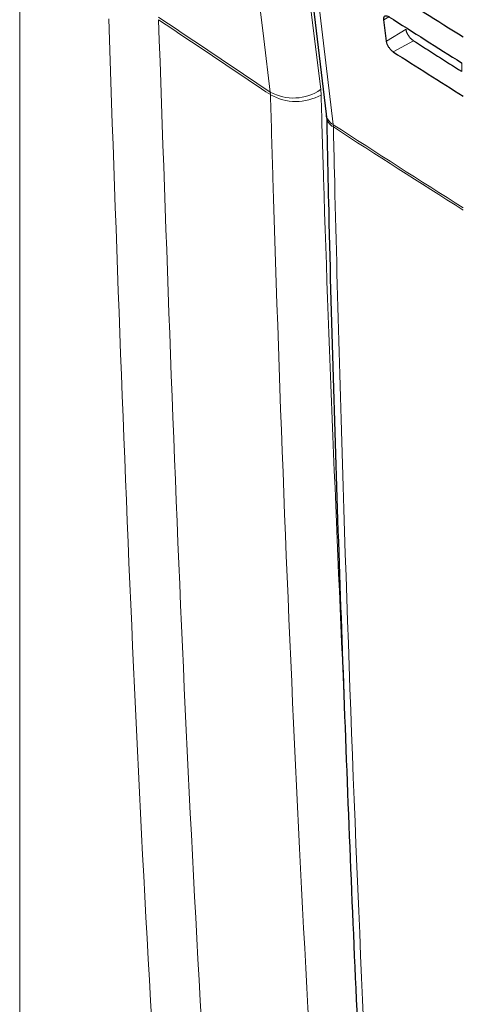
# Paper-space layout 'Blatt2' of a CAD drawing. Header units: millimetres. Extents: x 5 to 418, y 2 to 292.
# Tile 11 of 87: x 133.62 to 139.95, y 142.47 to 156.52. Entities that reach past the tile are written whole.
import ezdxf

# ---------------------------------------------------------------- set-up
doc = ezdxf.new("R2010")
doc.units = ezdxf.units.MM

psp = doc.layouts.new('Blatt2')

# ---------------------------------------------------------------- linework, layer by layer
at = {"color": 7, "linetype": 'Continuous', "lineweight": 18}
for p, q in [((133.617, 166.556), (133.617, 132.627)), ((138.885, 156.567), (138.813, 156.523)), ((139.131, 156.387), (138.85, 156.219)), ((139.236, 156.224), (138.949, 156.065)), ((139.925, 155.787), (139.925, 155.908)), ((137.196, 155.454), (137.193, 155.492)), ((137.919, 155.449), (137.913, 155.526)), ((138.094, 154.993), (138.092, 155.026))]:
    psp.add_line(p, q, dxfattribs=at)
at = {"color": 7, "linetype": 'Continuous', "lineweight": 25}
for p, q in [((136.716, 165.913), (137.991, 155.174)), ((138.85, 156.219), (138.813, 156.523))]:
    psp.add_line(p, q, dxfattribs=at)
at = {"color": 7, "linetype": 'Continuous', "lineweight": 18, "flags": 128}
for points in [[(137.193, 155.492), (137.1, 156.25), (136.726, 159.28), (136.353, 162.31), (135.861, 166.301)], [(136.581, 166.335), (136.732, 165.116), (137.24, 160.992), (137.578, 158.243), (137.913, 155.526)], [(136.817, 165.764), (136.889, 165.163), (137.174, 162.756), (138.092, 155.026)]]:
    psp.add_lwpolyline(points, dxfattribs=at)
at = {"color": 7, "linetype": 'Continuous', "lineweight": 18}
for centre, radius, start, end in [((137.525, 156.092), 0.686, 241.0203, 304.3931), ((137.561, 156.098), 0.741, 240.4753, 298.8593), ((138.198, 155.207), 0.21, 188.8721, 239.5969), ((138.186, 155.164), 0.194, 184.064, 241.5526), ((232.105, 299.983), 172.775, 237.03446, 237.76528), ((232.054, 299.868), 172.677, 237.03406, 237.76451)]:
    psp.add_arc(centre, radius, start, end, dxfattribs=at)
at = {"color": 7, "linetype": 'Continuous', "lineweight": 25}
for centre, major_axis, ratio, start_param, end_param in [((285.742, 230.886), (198.098, -2.943), 0.567125, 3.88542, 3.893756), ((286.398, 236.472), (198.95, 3.061), 0.587275, 3.868173, 3.875914), ((285.743, 229.907), (197.534, -2.934), 0.567125, 3.885277, 3.890463), ((285.742, 229.906), (197.937, -2.94), 0.567125, 3.885379, 3.892872)]:
    psp.add_ellipse(centre, major_axis=major_axis, ratio=ratio, start_param=start_param, end_param=end_param, dxfattribs=at)
at = {"color": 7, "linetype": 'Continuous', "lineweight": 18}
for points, knots in [([(135.596, 156.562), (135.789, 156.433), (136.32, 156.075), (136.853, 155.719), (137.193, 155.492)], [0, 0, 0, 0, 0.363001, 1, 1, 1, 1]), ([(136.057, 133.755), (135.968, 135.001), (135.656, 139.384), (135.221, 146.953), (134.998, 153.346), (134.887, 156.536)], [0, 0, 0, 0, 0.165898, 0.583778, 1, 1, 1, 1]), ([(135.599, 156.524), (135.71, 153.336), (135.932, 146.948), (136.366, 139.386), (136.679, 135.006), (136.767, 133.761)], [0, 0, 0, 0, 0.416221, 0.834102, 1, 1, 1, 1]), ([(137.196, 155.454), (136.856, 155.681), (136.323, 156.037), (135.792, 156.394), (135.599, 156.524)], [0, 0, 0, 0, 0.6370193, 1, 1, 1, 1]), ([(138.13, 135.623), (137.947, 138.641), (137.571, 144.809), (137.314, 151.453), (137.207, 155.059), (137.196, 155.454)], [0, 0, 0, 0, 0.460212, 0.940949, 1, 1, 1, 1]), ([(137.919, 155.449), (137.93, 155.055), (138.018, 152.026), (138.151, 149.024), (138.265, 146.412)], [0, 0, 0, 0, 0.13015, 1, 1, 1, 1]), ([(138.094, 154.993), (138.099, 154.778), (138.124, 153.706), (138.242, 149.212), (138.473, 142.839), (138.768, 137.384), (138.882, 135.29)], [0, 0, 0, 0, 0.032288, 0.161438, 0.678067, 1, 1, 1, 1])]:
    psp.add_open_spline(points, degree=3, knots=knots, dxfattribs=at)
at = {"color": 7, "linetype": 'Continuous', "lineweight": 25}
for points, knots in [([(138.813, 156.523), (138.812, 156.529), (138.811, 156.545), (138.816, 156.566), (138.832, 156.58), (138.855, 156.581), (138.875, 156.573), (138.886, 156.567), (138.887, 156.566)], [0, 0, 0, 0, 0.108574, 0.325646, 0.543303, 0.76035, 0.97561, 1, 1, 1, 1]), ([(139.236, 156.224), (139.23, 156.228), (139.215, 156.239), (139.189, 156.265), (139.162, 156.302), (139.142, 156.343), (139.133, 156.371), (139.131, 156.385), (139.131, 156.387)], [0, 0, 0, 0, 0.1104144, 0.3224465, 0.5339362, 0.7459886, 0.9597301, 1, 1, 1, 1]), ([(138.949, 156.065), (138.944, 156.068), (138.93, 156.078), (138.906, 156.102), (138.88, 156.138), (138.86, 156.176), (138.852, 156.203), (138.85, 156.217), (138.85, 156.219)], [0, 0, 0, 0, 0.104817, 0.316872, 0.528361, 0.740382, 0.954071, 1, 1, 1, 1]), ([(137.99, 155.171), (137.991, 155.169), (137.992, 155.161), (137.993, 155.145), (137.993, 155.136)], [0, 0, 0, 0, 0.36939, 1, 1, 1, 1]), ([(137.998, 155.15), (138.006, 154.742), (138.048, 152.655), (138.165, 148.914), (138.353, 143.931), (138.559, 139.441), (138.72, 136.624), (138.787, 135.447)], [0, 0, 0, 0, 0.0612246, 0.3135931, 0.5660969, 0.8186987, 1, 1, 1, 1])]:
    psp.add_open_spline(points, degree=3, knots=knots, dxfattribs=at)

doc.saveas('drawing.dxf')
